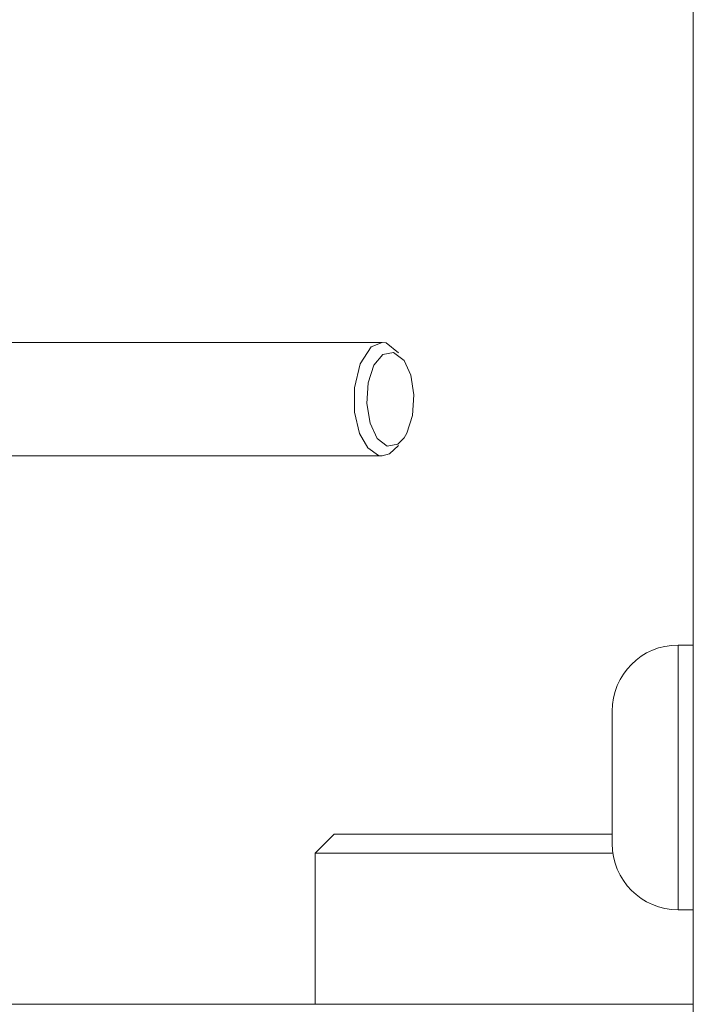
# Model space of a CAD drawing. Header units: millimetres. Extents: x 3925 to 5043, y -86 to 778.
# Tile 86 of 158: x 4634 to 4643, y 233 to 246. Entities that reach past the tile are written whole.
import ezdxf

# ---------------------------------------------------------------- set-up
doc = ezdxf.new("R2010")
doc.units = ezdxf.units.MM
doc.header["$LTSCALE"] = 46.255
doc.layers.add('140-154101-0DXF_CONTINUOUS_LINE', color=7, linetype='CONTINUOUS')

msp = doc.modelspace()

# ---------------------------------------------------------------- linework, layer by layer
at = {"layer": '140-154101-0DXF_CONTINUOUS_LINE', "color": 7, "linetype": 'Continuous', "lineweight": 0}
for p, q in [((4643.2174, 232.3004), (4643.2174, 310.811)), ((4639.102, 242.1807), (4632.715, 242.1807)), ((4639.102, 242.1807), (4639.1529, 242.1737)), ((4639.3185, 242.043), (4639.1529, 242.1737)), ((4639.1112, 242.0234), (4639.2526, 242.0499)), ((4639.2526, 242.0499), (4639.3907, 241.941)), ((4639.1678, 240.8114), (4639.0359, 240.912)), ((4639.3092, 240.8379), (4639.1678, 240.8114)), ((4639.1997, 240.7066), (4639.3185, 240.8183)), ((4639.3905, 240.9208), (4639.3092, 240.8379)), ((4639.0511, 240.6876), (4638.9105, 240.7858)), ((4639.0511, 240.6876), (4639.102, 240.6807)), ((4639.102, 240.6807), (4639.1997, 240.7066)), ((4639.102, 240.6807), (4632.715, 240.6807)), ((4643.2174, 238.1807), (4643.0174, 238.1807)), ((4643.0174, 234.6807), (4643.0174, 238.1807)), ((4642.1424, 237.3057), (4642.1424, 235.5557)), ((4638.4674, 235.6807), (4638.2174, 235.4307)), ((4642.1424, 235.6807), (4638.4674, 235.6807)), ((4638.2174, 235.4307), (4642.159, 235.4307)), ((4638.2174, 233.4307), (4638.2174, 235.4307)), ((4643.0174, 234.6807), (4643.2174, 234.6807)), ((4611.0851, 233.4307), (4643.2174, 233.4307))]:
    msp.add_line(p, q, dxfattribs=at)
for points in [[(4638.9105, 240.7858), (4638.8035, 240.9765), (4638.7367, 241.2607), (4638.7345, 241.5798), (4638.8093, 241.8995), (4638.956, 242.1215), (4639.102, 242.1807)], [(4639.0359, 240.912), (4638.9413, 241.1124), (4638.8991, 241.3731), (4638.9174, 241.6486), (4638.9923, 241.8787), (4639.1112, 242.0234)], [(4639.3907, 241.941), (4639.4791, 241.749), (4639.5214, 241.4882), (4639.5031, 241.2127), (4639.4281, 240.9826), (4639.3905, 240.9208)]]:
    msp.add_lwpolyline(points, dxfattribs=at)
for centre, start, end in [((4643.0174, 237.3057), 90, 180), ((4643.0174, 235.5557), 180, 270)]:
    msp.add_arc(centre, 0.875, start, end, dxfattribs=at)

doc.saveas('drawing.dxf')
